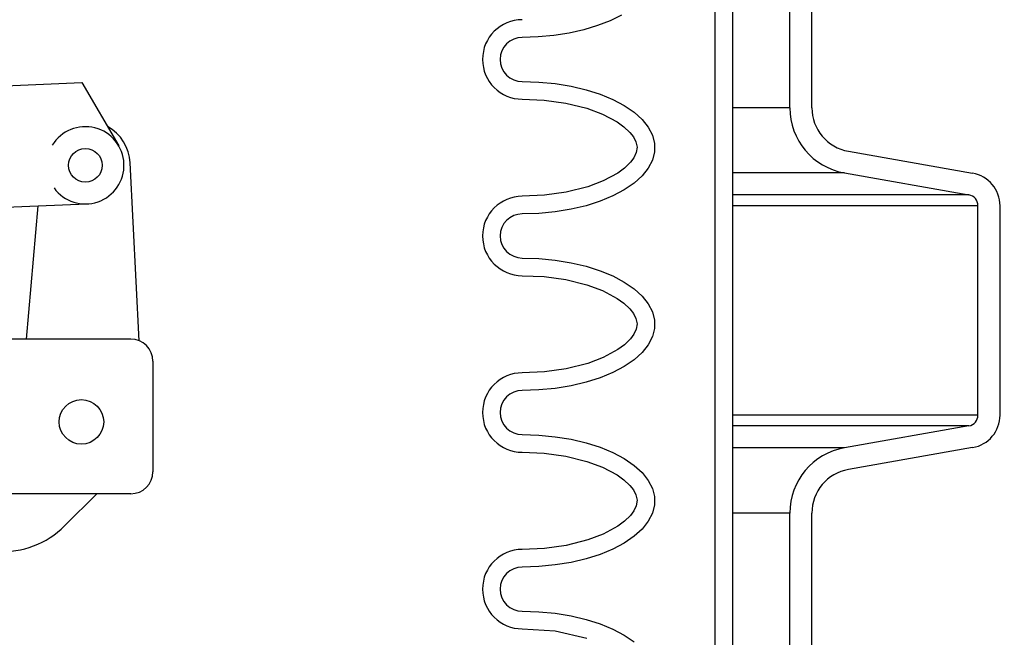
# Model space of a CAD drawing. Extents: x 990 to 4202, y -422 to 622.
# Tile 11 of 200: x 1422.72 to 1428.29, y -100.38 to -96.88. Entities that reach past the tile are written whole.
import ezdxf

# ---------------------------------------------------------------- set-up
doc = ezdxf.new("R2010")
doc.units = 0
doc.header["$MEASUREMENT"] = 0
doc.linetypes.add('HIDDEN', pattern=[0.375, 0.25, -0.125])
doc.linetypes.add('TANK-SLAB$0$DASHED', pattern=[0.75, 0.5, -0.25])
for name, color, linetype in [('FILL-CAP', 1, 'CONTINUOUS'), ('REBAR', 4, 'TANK-SLAB$0$DASHED'), ('SPILL-BUCKET', 1, 'CONTINUOUS')]:
    doc.layers.add(name, color=color, linetype=linetype)

msp = doc.modelspace()

# ---------------------------------------------------------------- linework, layer by layer
at = {"layer": 'FILL-CAP', "linetype": 'Continuous'}
for p, q in [((1420.67018, -97.33417), (1423.06941, -97.23569)), ((1423.06941, -97.23569), (1423.27776, -97.59411)), ((1423.39355, -98.69753), (1423.34255, -97.69065)), ((1422.08499, -97.96417), (1423.09761, -97.92261)), ((1422.75589, -98.68806), (1422.82177, -97.93393)), ((1423.34583, -98.68806), (1422.16443, -98.68806)), ((1423.47083, -98.81306), (1423.47083, -99.43806)), ((1423.34583, -99.56306), (1419.97083, -99.56306)), ((1423.15366, -99.56306), (1422.97081, -99.74518))]:
    msp.add_line(p, q, dxfattribs=at)
at = {"layer": 'FILL-CAP', "color": 7, "linetype": 'Continuous'}
for centre, radius in [((1423.08863, -97.70405), 0.0955), ((1423.06633, -99.15606), 0.126)]:
    msp.add_circle(centre, radius, dxfattribs=at)
at = {"layer": 'FILL-CAP', "linetype": 'Continuous'}
for centre, radius, start, end in [((1423.08856, -97.70405), 0.2188, 215.90987, 148.79252), ((1423.09287, -97.7033), 0.25, 2.89989, 60.98025), ((1423.34583, -98.81306), 0.125, 0, 90), ((1423.34583, -99.43806), 0.125, 270, 0), ((1422.61797, -99.39091), 0.5, 218.66015, 314.88416)]:
    msp.add_arc(centre, radius, start, end, dxfattribs=at)
at = {"layer": 'REBAR', "linetype": 'HIDDEN', "const_width": 0.5}
msp.add_lwpolyline([(1428.49787, -97.52873), (1462.67311, -97.52873)], dxfattribs=at)
at = {"layer": 'REBAR', "const_width": 0.75}
msp.add_lwpolyline([(1428.49787, -98.96323), (1462.67311, -98.96323)], dxfattribs=at)
at = {"layer": 'SPILL-BUCKET', "color": 1, "linetype": 'Continuous'}
for p, q in [((1426.65126, -94.04382), (1426.65126, -108.24138)), ((1426.7512, -94.04382), (1426.7512, -108.24138)), ((1427.07535, -97.37824), (1427.07535, -96.52555)), ((1427.20026, -97.37824), (1427.20026, -96.52555)), ((1426.05836, -96.88546), (1425.98712, -96.91337)), ((1426.12236, -96.85346), (1426.05836, -96.88546)), ((1425.82713, -96.95535), (1425.74072, -96.96881)), ((1425.90966, -96.93678), (1425.82713, -96.95535)), ((1425.98712, -96.91337), (1425.90966, -96.93678)), ((1425.6517, -96.97697), (1425.56136, -96.9797)), ((1425.74072, -96.96881), (1425.6517, -96.97697)), ((1425.56136, -97.22953), (1425.6553, -97.23249)), ((1425.6553, -97.23249), (1425.74775, -97.2413)), ((1425.74775, -97.2413), (1425.83727, -97.25585)), ((1425.83727, -97.25585), (1425.92243, -97.27589)), ((1425.92243, -97.27589), (1426.0019, -97.3011)), ((1425.56136, -97.32946), (1425.68548, -97.33475)), ((1425.68548, -97.33475), (1425.80757, -97.35158)), ((1426.0019, -97.3011), (1426.07442, -97.3311)), ((1426.07442, -97.3311), (1426.13885, -97.3654)), ((1425.80757, -97.35158), (1425.92736, -97.38143)), ((1425.92736, -97.38143), (1426.01526, -97.41387)), ((1426.13885, -97.3654), (1426.19417, -97.40348)), ((1426.19417, -97.40348), (1426.23952, -97.44472)), ((1426.01526, -97.41387), (1426.09819, -97.45779)), ((1426.09819, -97.45779), (1426.1365, -97.48526)), ((1426.23952, -97.44472), (1426.27417, -97.48847)), ((1426.1365, -97.48526), (1426.17078, -97.51759)), ((1426.27417, -97.48847), (1426.29757, -97.53405)), ((1426.17078, -97.51759), (1426.19026, -97.54272)), ((1426.19026, -97.54272), (1426.20468, -97.57095)), ((1426.20468, -97.57095), (1426.21087, -97.60148)), ((1426.29757, -97.53405), (1426.30937, -97.58074)), ((1426.21087, -97.60148), (1426.20644, -97.63225)), ((1426.30937, -97.6278), (1426.29757, -97.67449)), ((1426.30937, -97.58074), (1426.30937, -97.6278)), ((1427.40671, -97.62427), (1428.11033, -97.74834)), ((1426.1932, -97.66105), (1426.1743, -97.68695)), ((1426.20644, -97.63225), (1426.1932, -97.66105)), ((1426.29757, -97.67449), (1426.27417, -97.72008)), ((1426.14054, -97.72001), (1426.10249, -97.74797)), ((1426.1743, -97.68695), (1426.14054, -97.72001)), ((1426.27417, -97.72008), (1426.23952, -97.76383)), ((1426.01977, -97.79274), (1425.93179, -97.82573)), ((1426.10249, -97.74797), (1426.01977, -97.79274)), ((1426.23952, -97.76383), (1426.19417, -97.80507)), ((1427.38502, -97.74729), (1428.08864, -97.87136)), ((1425.93179, -97.82573), (1425.81053, -97.85637)), ((1426.13885, -97.84315), (1426.07442, -97.87745)), ((1426.19417, -97.80507), (1426.13885, -97.84315)), ((1425.68672, -97.87366), (1425.56136, -97.87909)), ((1425.81053, -97.85637), (1425.68672, -97.87366)), ((1426.07442, -97.87745), (1426.0019, -97.90745)), ((1425.83727, -97.9527), (1425.74775, -97.96725)), ((1425.92243, -97.93267), (1425.83727, -97.9527)), ((1426.0019, -97.90745), (1425.92243, -97.93267)), ((1428.14025, -99.11739), (1428.14025, -97.93286)), ((1428.26516, -99.11739), (1428.26516, -97.93286)), ((1425.6553, -97.97606), (1425.56136, -97.97902)), ((1425.74775, -97.96725), (1425.6553, -97.97606)), ((1425.56136, -98.22885), (1425.6553, -98.2318)), ((1425.6553, -98.2318), (1425.74775, -98.24062)), ((1425.74775, -98.24062), (1425.83727, -98.25516)), ((1425.83727, -98.25516), (1425.92243, -98.2752)), ((1425.92243, -98.2752), (1426.0019, -98.30042)), ((1425.56136, -98.32878), (1425.68548, -98.33407)), ((1425.68548, -98.33407), (1425.80757, -98.3509)), ((1425.80757, -98.3509), (1425.92736, -98.38075)), ((1426.0019, -98.30042), (1426.07442, -98.33042)), ((1426.07442, -98.33042), (1426.13885, -98.36472)), ((1425.92736, -98.38075), (1426.01526, -98.41319)), ((1426.13885, -98.36472), (1426.19417, -98.40279)), ((1426.19417, -98.40279), (1426.23952, -98.44403)), ((1426.01526, -98.41319), (1426.09819, -98.4571)), ((1426.09819, -98.4571), (1426.1365, -98.48458)), ((1426.23952, -98.44403), (1426.27417, -98.48779)), ((1426.1365, -98.48458), (1426.17078, -98.51691)), ((1426.17078, -98.51691), (1426.19026, -98.54204)), ((1426.27417, -98.48779), (1426.29757, -98.53337)), ((1426.19026, -98.54204), (1426.20468, -98.57026)), ((1426.20468, -98.57026), (1426.21087, -98.6008)), ((1426.29757, -98.53337), (1426.30937, -98.58006)), ((1426.20644, -98.63157), (1426.1932, -98.66037)), ((1426.21087, -98.6008), (1426.20644, -98.63157)), ((1426.30937, -98.62712), (1426.29757, -98.67381)), ((1426.30937, -98.58006), (1426.30937, -98.62712)), ((1426.1743, -98.68626), (1426.14054, -98.71933)), ((1426.1932, -98.66037), (1426.1743, -98.68626)), ((1426.29757, -98.67381), (1426.27417, -98.71939)), ((1426.14054, -98.71933), (1426.10249, -98.74729)), ((1426.27417, -98.71939), (1426.23952, -98.76315)), ((1426.01977, -98.79206), (1425.93179, -98.82504)), ((1426.10249, -98.74729), (1426.01977, -98.79206)), ((1426.23952, -98.76315), (1426.19417, -98.80439)), ((1425.93179, -98.82504), (1425.81053, -98.85569)), ((1426.13885, -98.84246), (1426.07442, -98.87677)), ((1426.19417, -98.80439), (1426.13885, -98.84246)), ((1425.68672, -98.87298), (1425.56136, -98.8784)), ((1425.81053, -98.85569), (1425.68672, -98.87298)), ((1426.0019, -98.90676), (1425.92243, -98.93198)), ((1426.07442, -98.87677), (1426.0019, -98.90676)), ((1425.83727, -98.95202), (1425.74775, -98.96656)), ((1425.92243, -98.93198), (1425.83727, -98.95202)), ((1425.6553, -98.97538), (1425.56136, -98.97833)), ((1425.74775, -98.96656), (1425.6553, -98.97538)), ((1428.08864, -99.1789), (1427.38502, -99.30297)), ((1425.56136, -99.22816), (1425.6553, -99.23112)), ((1425.6553, -99.23112), (1425.74775, -99.23994)), ((1425.74775, -99.23994), (1425.83727, -99.25448)), ((1425.83727, -99.25448), (1425.92243, -99.27452)), ((1425.92243, -99.27452), (1426.0019, -99.29973)), ((1426.0019, -99.29973), (1426.07442, -99.32973)), ((1425.56136, -99.3281), (1425.68548, -99.33338)), ((1425.68548, -99.33338), (1425.80757, -99.35022)), ((1425.80757, -99.35022), (1425.92736, -99.38007)), ((1426.07442, -99.32973), (1426.13885, -99.36404)), ((1428.11033, -99.30192), (1427.40671, -99.42598)), ((1425.92736, -99.38007), (1426.01526, -99.41251)), ((1426.13885, -99.36404), (1426.19417, -99.40211)), ((1426.19417, -99.40211), (1426.23952, -99.44335)), ((1426.01526, -99.41251), (1426.09819, -99.45642)), ((1426.09819, -99.45642), (1426.1365, -99.4839)), ((1426.23952, -99.44335), (1426.27417, -99.48711)), ((1426.1365, -99.4839), (1426.17078, -99.51623)), ((1426.17078, -99.51623), (1426.19026, -99.54136)), ((1426.27417, -99.48711), (1426.29757, -99.53269)), ((1426.19026, -99.54136), (1426.20468, -99.56958)), ((1426.20468, -99.56958), (1426.21087, -99.60012)), ((1426.29757, -99.53269), (1426.30937, -99.57938)), ((1426.20644, -99.63089), (1426.1932, -99.65969)), ((1426.21087, -99.60012), (1426.20644, -99.63089)), ((1426.30937, -99.62644), (1426.29757, -99.67313)), ((1426.30937, -99.57938), (1426.30937, -99.62644)), ((1426.1743, -99.68558), (1426.14054, -99.71865)), ((1426.1932, -99.65969), (1426.1743, -99.68558)), ((1426.29757, -99.67313), (1426.27417, -99.71871)), ((1427.07535, -101.37551), (1427.07535, -99.67202)), ((1427.20026, -101.37551), (1427.20026, -99.67202)), ((1426.14054, -99.71865), (1426.10249, -99.74661)), ((1426.27417, -99.71871), (1426.23952, -99.76247)), ((1426.01977, -99.79138), (1425.93179, -99.82436)), ((1426.10249, -99.74661), (1426.01977, -99.79138)), ((1426.23952, -99.76247), (1426.19417, -99.80371)), ((1425.81053, -99.85501), (1425.68672, -99.87229)), ((1425.93179, -99.82436), (1425.81053, -99.85501)), ((1426.13885, -99.84178), (1426.07442, -99.87608)), ((1426.19417, -99.80371), (1426.13885, -99.84178)), ((1425.68672, -99.87229), (1425.56136, -99.87772)), ((1426.0019, -99.90608), (1425.92243, -99.9313)), ((1426.07442, -99.87608), (1426.0019, -99.90608)), ((1425.74775, -99.96588), (1425.6553, -99.9747)), ((1425.83727, -99.95134), (1425.74775, -99.96588)), ((1425.92243, -99.9313), (1425.83727, -99.95134)), ((1425.6553, -99.9747), (1425.56136, -99.97765)), ((1425.56136, -100.22748), (1425.6553, -100.23044)), ((1425.6553, -100.23044), (1425.74775, -100.23926)), ((1425.74775, -100.23926), (1425.83727, -100.2538)), ((1425.83727, -100.2538), (1425.92243, -100.27384)), ((1425.92243, -100.27384), (1426.0019, -100.29905)), ((1426.0019, -100.29905), (1426.07442, -100.32905)), ((1425.56136, -100.32741), (1425.7468, -100.33958)), ((1425.7468, -100.33958), (1425.92736, -100.37938)), ((1426.07442, -100.32905), (1426.13885, -100.36336)), ((1426.13885, -100.36336), (1426.19417, -100.40143))]:
    msp.add_line(p, q, dxfattribs=at)
at = {"layer": 'SPILL-BUCKET', "color": 7}
for p, q in [((1427.07535, -97.37824), (1426.7512, -97.37824)), ((1427.38502, -97.74729), (1426.7512, -97.74729)), ((1428.08864, -97.87135), (1426.7512, -97.87135)), ((1428.14025, -97.93286), (1426.7512, -97.93286)), ((1428.14025, -99.11739), (1426.7512, -99.11739)), ((1428.08864, -99.1789), (1426.7512, -99.1789)), ((1427.38502, -99.30297), (1426.7512, -99.30297)), ((1427.07535, -99.67202), (1426.7512, -99.67202))]:
    msp.add_line(p, q, dxfattribs=at)
at = {"layer": 'SPILL-BUCKET', "color": 1, "linetype": 'Continuous'}
for centre, radius, start, end in [((1425.56136, -97.10462), 0.22485, 90, 270), ((1425.56136, -97.10462), 0.12491, 90, 270), ((1427.45009, -97.37824), 0.37474, 180, 260), ((1427.45009, -97.37824), 0.24983, 180, 260), ((1428.07779, -97.93286), 0.18737, 0, 80), ((1425.56136, -98.10393), 0.22485, 90, 270), ((1428.07779, -97.93286), 0.06246, 0, 80), ((1425.56136, -98.10393), 0.12491, 90, 270), ((1425.56136, -99.10325), 0.22485, 90, 270), ((1425.56136, -99.10325), 0.12491, 90, 270), ((1428.07779, -99.11739), 0.06246, 280, 0), ((1428.07779, -99.11739), 0.18737, 280, 0), ((1427.45009, -99.67202), 0.37474, 100, 180), ((1427.45009, -99.67202), 0.24983, 100, 180), ((1425.56136, -100.10257), 0.22485, 90, 270), ((1425.56136, -100.10257), 0.12491, 90, 270)]:
    msp.add_arc(centre, radius, start, end, dxfattribs=at)

doc.saveas('drawing.dxf')
